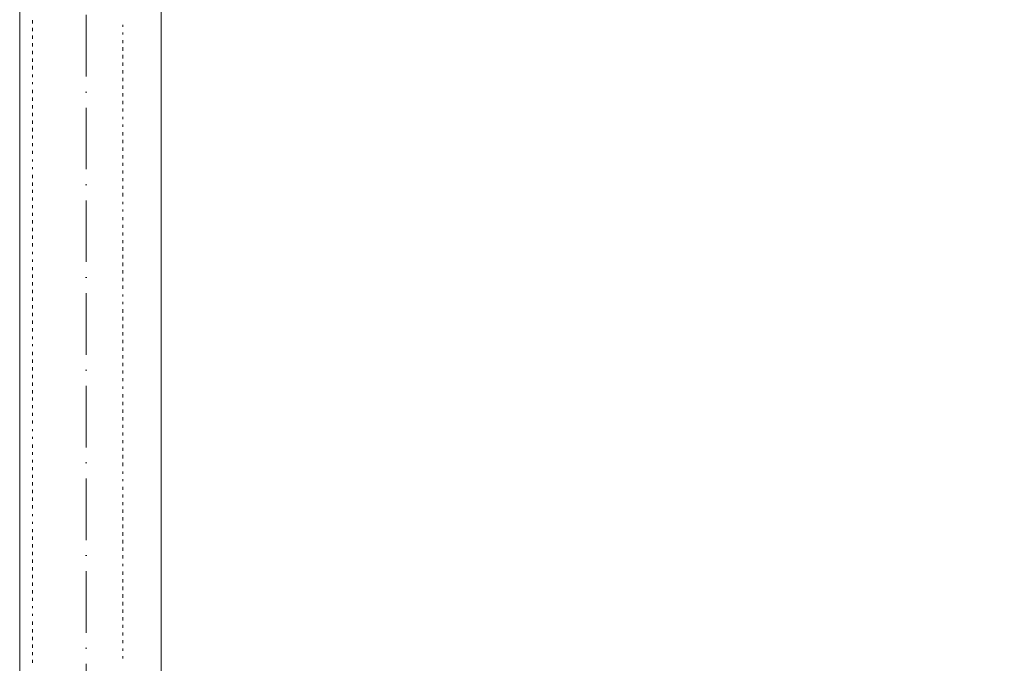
# Model space of a CAD drawing. Header units: centimetres. Extents: x -16053 to 7031, y -7778 to 254.
# Tile 127 of 256: x -9277 to -8894, y -1852 to -1601. Entities that reach past the tile are written whole.
import ezdxf

# ---------------------------------------------------------------- set-up
doc = ezdxf.new("R2010")
doc.units = ezdxf.units.CM
doc.header["$MEASUREMENT"] = 0
doc.linetypes.add('ACAD_ISO10W100', pattern=[18, 12, -3, 0, -3])
doc.layers.get('0').update_dxf_attribs({"linetype": 'CONTINUOUS'})
doc.layers.add('ODGROMÓWKA', color=3, linetype='ACAD_ISO10W100', lineweight=13)

msp = doc.modelspace()

# ---------------------------------------------------------------- linework, layer by layer
at = {"color": 252, "linetype": 'Continuous', "lineweight": 9, "true_color": 0x989898}
for points in [[(-4358.034, -325.557), (-4363.161, -325.557), (-6131.771, -325.557), (-6136.402, -325.557), (-6136.402, -855.164), (-9272.364, -855.164), (-9277.326, -855.164), (-9277.326, -2080.604), (-9277.326, -2085.236), (-6086.948, -2085.236), (-6081.82, -2085.236), (-6081.82, -1575.807)], [(-9277.326, -2085.236), (-9277.326, -855.164), (-9277.326, -855.164)], [(-9222.248, -2085.236), (-9222.248, -855.164), (-9277.326, -855.164)]]:
    msp.add_lwpolyline(points, dxfattribs=at)
at = {"color": 254, "linetype": 'Continuous', "lineweight": 5, "true_color": 0xfdc4fd}
for points in [[(-9272.364, -1602.933), (-9272.364, -1601.609), (-9272.364, -1601.609)], [(-9272.364, -1605.91), (-9272.364, -1604.587), (-9272.364, -1604.587)], [(-9237.134, -1604.256), (-9237.134, -1603.429), (-9237.134, -1603.429)], [(-9237.134, -1607.233), (-9237.134, -1606.406), (-9237.134, -1606.406)], [(-9272.364, -1608.887), (-9272.364, -1607.564), (-9272.364, -1607.564)], [(-9237.134, -1610.541), (-9237.134, -1609.383), (-9237.134, -1609.383)], [(-9272.364, -1611.864), (-9272.364, -1610.541), (-9272.364, -1610.541)], [(-9272.364, -1614.841), (-9272.364, -1613.518), (-9272.364, -1613.518)], [(-9237.134, -1613.518), (-9237.134, -1612.195), (-9237.134, -1612.195)], [(-9272.364, -1617.818), (-9272.364, -1616.495), (-9272.364, -1616.495)], [(-9237.134, -1616.495), (-9237.134, -1615.172), (-9237.134, -1615.172)], [(-9272.364, -1620.796), (-9272.364, -1619.472), (-9272.364, -1619.472)], [(-9237.134, -1619.472), (-9237.134, -1618.149), (-9237.134, -1618.149)], [(-9237.134, -1622.45), (-9237.134, -1621.126), (-9237.134, -1621.126)], [(-9272.364, -1623.773), (-9272.364, -1622.78), (-9272.364, -1622.78)], [(-9237.134, -1625.427), (-9237.134, -1624.104), (-9237.134, -1624.104)], [(-9272.364, -1626.585), (-9272.364, -1625.758), (-9272.364, -1625.758)], [(-9272.364, -1630.058), (-9272.364, -1628.735), (-9272.364, -1628.735)], [(-9237.134, -1628.404), (-9237.134, -1627.081), (-9237.134, -1627.081)], [(-9272.364, -1633.035), (-9272.364, -1631.712), (-9272.364, -1631.712)], [(-9237.134, -1631.381), (-9237.134, -1630.058), (-9237.134, -1630.058)], [(-9237.134, -1634.358), (-9237.134, -1633.035), (-9237.134, -1633.035)], [(-9272.364, -1636.012), (-9272.364, -1634.689), (-9272.364, -1634.689)], [(-9237.134, -1637.17), (-9237.134, -1636.012), (-9237.134, -1636.012)], [(-9272.364, -1638.99), (-9272.364, -1637.666), (-9272.364, -1637.666)], [(-9272.364, -1641.967), (-9272.364, -1640.644), (-9272.364, -1640.644)], [(-9237.134, -1640.147), (-9237.134, -1639.32), (-9237.134, -1639.32)], [(-9272.364, -1644.944), (-9272.364, -1643.621), (-9272.364, -1643.621)], [(-9237.134, -1643.125), (-9237.134, -1642.298), (-9237.134, -1642.298)], [(-9272.364, -1647.756), (-9272.364, -1646.598), (-9272.364, -1646.598)], [(-9237.134, -1646.598), (-9237.134, -1645.275), (-9237.134, -1645.275)], [(-9237.134, -1649.575), (-9237.134, -1648.252), (-9237.134, -1648.252)], [(-9272.364, -1650.733), (-9272.364, -1649.575), (-9272.364, -1649.575)], [(-9237.134, -1652.552), (-9237.134, -1651.229), (-9237.134, -1651.229)], [(-9272.364, -1653.71), (-9272.364, -1652.552), (-9272.364, -1652.552)], [(-9272.364, -1656.687), (-9272.364, -1655.86), (-9272.364, -1655.86)], [(-9237.134, -1655.529), (-9237.134, -1654.206), (-9237.134, -1654.206)], [(-9272.364, -1659.664), (-9272.364, -1658.837), (-9272.364, -1658.837)], [(-9237.134, -1658.341), (-9237.134, -1657.183), (-9237.134, -1657.183)], [(-9272.364, -1663.138), (-9272.364, -1661.815), (-9272.364, -1661.815)], [(-9237.134, -1661.318), (-9237.134, -1660.161), (-9237.134, -1660.161)], [(-9237.134, -1664.296), (-9237.134, -1663.138), (-9237.134, -1663.138)], [(-9272.364, -1666.115), (-9272.364, -1664.792), (-9272.364, -1664.792)], [(-9237.134, -1667.273), (-9237.134, -1666.115), (-9237.134, -1666.115)], [(-9272.364, -1668.927), (-9272.364, -1667.769), (-9272.364, -1667.769)], [(-9272.364, -1671.904), (-9272.364, -1670.746), (-9272.364, -1670.746)], [(-9237.134, -1670.25), (-9237.134, -1668.927), (-9237.134, -1668.927)], [(-9272.364, -1674.881), (-9272.364, -1673.723), (-9272.364, -1673.723)], [(-9237.134, -1673.227), (-9237.134, -1672.4), (-9237.134, -1672.4)], [(-9237.134, -1676.204), (-9237.134, -1675.377), (-9237.134, -1675.377)], [(-9272.364, -1677.858), (-9272.364, -1676.7), (-9272.364, -1676.7)], [(-9237.134, -1679.512), (-9237.134, -1678.354), (-9237.134, -1678.354)], [(-9272.364, -1680.835), (-9272.364, -1679.512), (-9272.364, -1679.512)], [(-9272.364, -1683.813), (-9272.364, -1682.489), (-9272.364, -1682.489)], [(-9237.134, -1682.489), (-9237.134, -1681.332), (-9237.134, -1681.332)], [(-9272.364, -1686.79), (-9272.364, -1685.467), (-9272.364, -1685.467)], [(-9237.134, -1685.467), (-9237.134, -1684.309), (-9237.134, -1684.309)], [(-9272.364, -1689.767), (-9272.364, -1688.444), (-9272.364, -1688.444)], [(-9237.134, -1688.444), (-9237.134, -1687.286), (-9237.134, -1687.286)], [(-9237.134, -1691.421), (-9237.134, -1690.098), (-9237.134, -1690.098)], [(-9272.364, -1692.744), (-9272.364, -1691.917), (-9272.364, -1691.917)], [(-9237.134, -1694.398), (-9237.134, -1693.075), (-9237.134, -1693.075)], [(-9272.364, -1695.721), (-9272.364, -1694.894), (-9272.364, -1694.894)], [(-9272.364, -1699.029), (-9272.364, -1697.872), (-9272.364, -1697.872)], [(-9237.134, -1697.375), (-9237.134, -1696.052), (-9237.134, -1696.052)], [(-9272.364, -1702.007), (-9272.364, -1700.683), (-9272.364, -1700.683)], [(-9237.134, -1700.353), (-9237.134, -1699.029), (-9237.134, -1699.029)], [(-9237.134, -1703.33), (-9237.134, -1702.007), (-9237.134, -1702.007)], [(-9272.364, -1704.984), (-9272.364, -1703.66), (-9272.364, -1703.66)], [(-9237.134, -1706.307), (-9237.134, -1704.984), (-9237.134, -1704.984)], [(-9272.364, -1707.961), (-9272.364, -1706.638), (-9272.364, -1706.638)], [(-9272.364, -1710.938), (-9272.364, -1709.615), (-9272.364, -1709.615)], [(-9237.134, -1709.284), (-9237.134, -1708.457), (-9237.134, -1708.457)], [(-9272.364, -1713.915), (-9272.364, -1712.592), (-9272.364, -1712.592)], [(-9237.134, -1712.261), (-9237.134, -1711.269), (-9237.134, -1711.269)], [(-9272.364, -1716.892), (-9272.364, -1715.569), (-9272.364, -1715.569)], [(-9237.134, -1715.569), (-9237.134, -1714.246), (-9237.134, -1714.246)], [(-9237.134, -1718.546), (-9237.134, -1717.223), (-9237.134, -1717.223)], [(-9272.364, -1719.87), (-9272.364, -1718.546), (-9272.364, -1718.546)], [(-9237.134, -1721.524), (-9237.134, -1720.2), (-9237.134, -1720.2)], [(-9272.364, -1722.847), (-9272.364, -1721.524), (-9272.364, -1721.524)], [(-9272.364, -1725.824), (-9272.364, -1724.832), (-9272.364, -1724.832)], [(-9237.134, -1724.501), (-9237.134, -1723.178), (-9237.134, -1723.178)], [(-9272.364, -1728.636), (-9272.364, -1727.809), (-9272.364, -1727.809)], [(-9237.134, -1727.478), (-9237.134, -1726.155), (-9237.134, -1726.155)], [(-9272.364, -1732.109), (-9272.364, -1730.786), (-9272.364, -1730.786)], [(-9237.134, -1730.455), (-9237.134, -1729.132), (-9237.134, -1729.132)], [(-9237.134, -1733.432), (-9237.134, -1732.109), (-9237.134, -1732.109)], [(-9272.364, -1735.086), (-9272.364, -1733.763), (-9272.364, -1733.763)], [(-9272.364, -1738.063), (-9272.364, -1736.74), (-9272.364, -1736.74)], [(-9237.134, -1736.409), (-9237.134, -1735.086), (-9237.134, -1735.086)], [(-9272.364, -1741.041), (-9272.364, -1739.717), (-9272.364, -1739.717)], [(-9237.134, -1739.221), (-9237.134, -1738.063), (-9237.134, -1738.063)], [(-9272.364, -1744.018), (-9272.364, -1742.695), (-9272.364, -1742.695)], [(-9237.134, -1742.198), (-9237.134, -1741.041), (-9237.134, -1741.041)], [(-9237.134, -1745.176), (-9237.134, -1744.349), (-9237.134, -1744.349)], [(-9272.364, -1746.995), (-9272.364, -1745.672), (-9272.364, -1745.672)], [(-9237.134, -1748.649), (-9237.134, -1747.326), (-9237.134, -1747.326)], [(-9272.364, -1749.807), (-9272.364, -1748.649), (-9272.364, -1748.649)], [(-9272.364, -1752.784), (-9272.364, -1751.626), (-9272.364, -1751.626)], [(-9237.134, -1751.626), (-9237.134, -1750.303), (-9237.134, -1750.303)], [(-9272.364, -1755.761), (-9272.364, -1754.603), (-9272.364, -1754.603)], [(-9237.134, -1754.603), (-9237.134, -1753.28), (-9237.134, -1753.28)], [(-9272.364, -1758.738), (-9272.364, -1757.581), (-9272.364, -1757.581)], [(-9237.134, -1757.581), (-9237.134, -1756.257), (-9237.134, -1756.257)], [(-9237.134, -1760.392), (-9237.134, -1759.234), (-9237.134, -1759.234)], [(-9272.364, -1761.715), (-9272.364, -1760.888), (-9272.364, -1760.888)], [(-9237.134, -1763.369), (-9237.134, -1762.212), (-9237.134, -1762.212)], [(-9272.364, -1764.693), (-9272.364, -1763.866), (-9272.364, -1763.866)], [(-9272.364, -1768.166), (-9272.364, -1766.843), (-9272.364, -1766.843)], [(-9237.134, -1766.347), (-9237.134, -1765.189), (-9237.134, -1765.189)], [(-9272.364, -1770.978), (-9272.364, -1769.82), (-9272.364, -1769.82)], [(-9237.134, -1769.324), (-9237.134, -1768.166), (-9237.134, -1768.166)], [(-9237.134, -1772.301), (-9237.134, -1770.978), (-9237.134, -1770.978)], [(-9272.364, -1773.955), (-9272.364, -1772.797), (-9272.364, -1772.797)], [(-9237.134, -1775.278), (-9237.134, -1773.955), (-9237.134, -1773.955)], [(-9272.364, -1776.932), (-9272.364, -1775.774), (-9272.364, -1775.774)], [(-9272.364, -1779.909), (-9272.364, -1778.752), (-9272.364, -1778.752)], [(-9237.134, -1778.255), (-9237.134, -1777.428), (-9237.134, -1777.428)], [(-9272.364, -1782.887), (-9272.364, -1781.563), (-9272.364, -1781.563)], [(-9237.134, -1781.233), (-9237.134, -1780.406), (-9237.134, -1780.406)], [(-9272.364, -1785.864), (-9272.364, -1784.541), (-9272.364, -1784.541)], [(-9237.134, -1784.541), (-9237.134, -1783.383), (-9237.134, -1783.383)], [(-9237.134, -1787.518), (-9237.134, -1786.36), (-9237.134, -1786.36)], [(-9272.364, -1788.841), (-9272.364, -1787.518), (-9272.364, -1787.518)], [(-9237.134, -1790.495), (-9237.134, -1789.337), (-9237.134, -1789.337)], [(-9272.364, -1791.818), (-9272.364, -1790.495), (-9272.364, -1790.495)], [(-9272.364, -1794.795), (-9272.364, -1793.968), (-9272.364, -1793.968)], [(-9237.134, -1793.472), (-9237.134, -1792.149), (-9237.134, -1792.149)], [(-9272.364, -1797.772), (-9272.364, -1796.945), (-9272.364, -1796.945)], [(-9237.134, -1796.449), (-9237.134, -1795.126), (-9237.134, -1795.126)], [(-9237.134, -1799.426), (-9237.134, -1798.103), (-9237.134, -1798.103)], [(-9272.364, -1801.08), (-9272.364, -1799.923), (-9272.364, -1799.923)], [(-9237.134, -1802.404), (-9237.134, -1801.08), (-9237.134, -1801.08)], [(-9272.364, -1804.058), (-9272.364, -1802.734), (-9272.364, -1802.734)], [(-9272.364, -1807.035), (-9272.364, -1805.712), (-9272.364, -1805.712)], [(-9237.134, -1805.381), (-9237.134, -1804.058), (-9237.134, -1804.058)], [(-9272.364, -1810.012), (-9272.364, -1808.689), (-9272.364, -1808.689)], [(-9237.134, -1808.358), (-9237.134, -1807.035), (-9237.134, -1807.035)], [(-9272.364, -1812.989), (-9272.364, -1811.666), (-9272.364, -1811.666)], [(-9237.134, -1811.335), (-9237.134, -1810.012), (-9237.134, -1810.012)], [(-9237.134, -1814.312), (-9237.134, -1813.32), (-9237.134, -1813.32)], [(-9272.364, -1815.966), (-9272.364, -1814.643), (-9272.364, -1814.643)], [(-9237.134, -1817.62), (-9237.134, -1816.297), (-9237.134, -1816.297)], [(-9272.364, -1818.943), (-9272.364, -1817.62), (-9272.364, -1817.62)], [(-9272.364, -1821.921), (-9272.364, -1820.597), (-9272.364, -1820.597)], [(-9237.134, -1820.597), (-9237.134, -1819.274), (-9237.134, -1819.274)], [(-9272.364, -1824.898), (-9272.364, -1823.575), (-9272.364, -1823.575)], [(-9237.134, -1823.575), (-9237.134, -1822.251), (-9237.134, -1822.251)], [(-9272.364, -1827.71), (-9272.364, -1826.552), (-9272.364, -1826.552)], [(-9237.134, -1826.552), (-9237.134, -1825.229), (-9237.134, -1825.229)], [(-9237.134, -1829.529), (-9237.134, -1828.206), (-9237.134, -1828.206)], [(-9272.364, -1830.687), (-9272.364, -1829.86), (-9272.364, -1829.86)], [(-9237.134, -1832.506), (-9237.134, -1831.183), (-9237.134, -1831.183)], [(-9272.364, -1833.664), (-9272.364, -1832.837), (-9272.364, -1832.837)], [(-9272.364, -1837.137), (-9272.364, -1835.814), (-9272.364, -1835.814)], [(-9237.134, -1835.483), (-9237.134, -1834.16), (-9237.134, -1834.16)], [(-9272.364, -1840.115), (-9272.364, -1838.791), (-9272.364, -1838.791)], [(-9237.134, -1838.295), (-9237.134, -1837.137), (-9237.134, -1837.137)], [(-9237.134, -1841.272), (-9237.134, -1840.115), (-9237.134, -1840.115)], [(-9272.364, -1843.092), (-9272.364, -1841.769), (-9272.364, -1841.769)], [(-9237.134, -1844.25), (-9237.134, -1843.092), (-9237.134, -1843.092)], [(-9272.364, -1846.069), (-9272.364, -1844.746), (-9272.364, -1844.746)], [(-9272.364, -1848.881), (-9272.364, -1847.723), (-9272.364, -1847.723)], [(-9237.134, -1847.227), (-9237.134, -1846.4), (-9237.134, -1846.4)], [(-9272.364, -1851.858), (-9272.364, -1850.7), (-9272.364, -1850.7)], [(-9237.134, -1850.204), (-9237.134, -1849.377), (-9237.134, -1849.377)]]:
    msp.add_lwpolyline(points, dxfattribs=at)
at = {"layer": 'ODGROMÓWKA', "ltscale": 2}
msp.add_lwpolyline([(-6112.103, -877.612), (-9251.49, -877.612), (-9251.49, -2061.118), (-6112.103, -2061.118)], close=True, dxfattribs=at)

doc.saveas('drawing.dxf')
